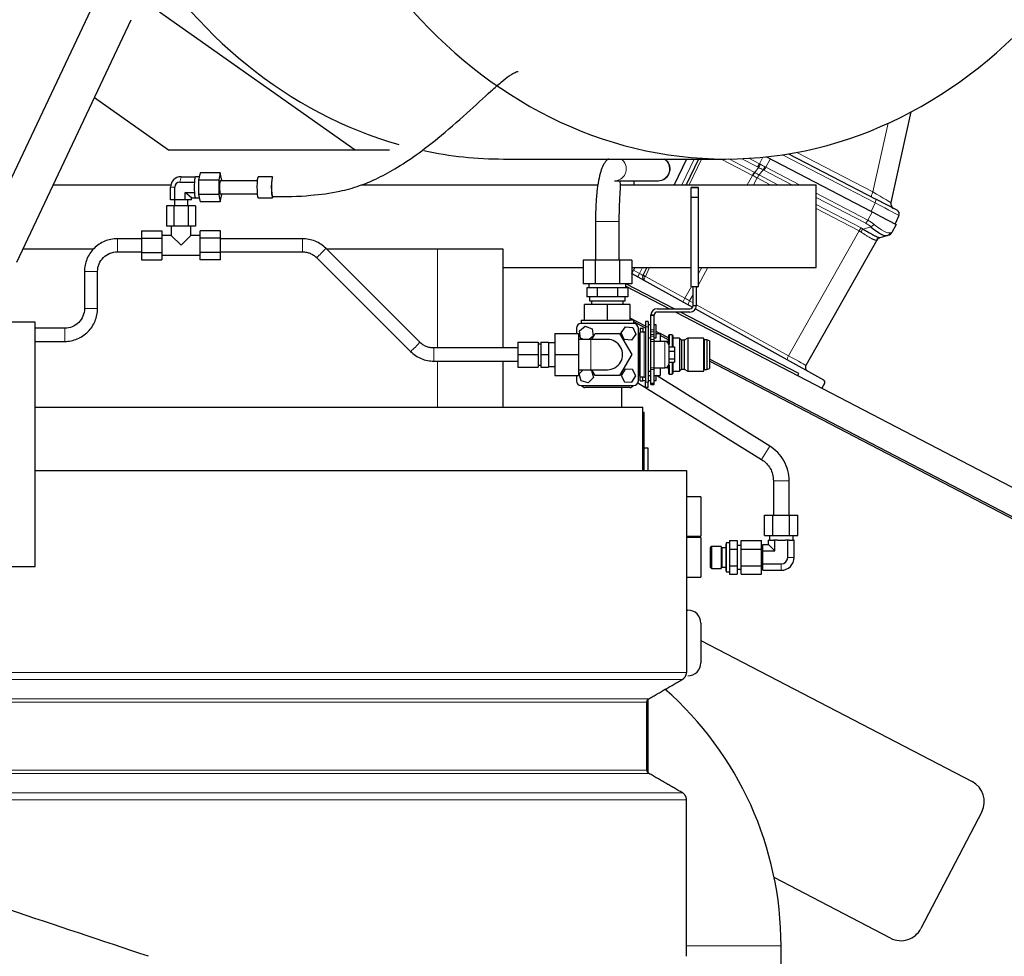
# Model space of a CAD drawing. Header units: inches. Extents: x 0 to 23760, y -13 to 16800.
# Tile 133 of 207: x 12467 to 13214, y 6970 to 7681. Entities that reach past the tile are written whole.
import ezdxf

# ---------------------------------------------------------------- set-up
doc = ezdxf.new("R2010")
doc.units = ezdxf.units.IN
doc.layers.add('254', color=7, linetype='Continuous', true_color=0xffffff)
doc.styles.add('latin_extended', font='simplex.shx')
doc.dimstyles.get("Standard").update_dxf_attribs({"dimtxt": 0.18, "dimasz": 0.18, "dimexe": 0.18, "dimexo": 0.0625, "dimgap": 0.09, "dimtad": 0, "dimtih": 1, "dimtoh": 1, "dimdec": 4, "dimzin": 0, "dimdsep": 46, "dimtxsty": 'Standard', "dimcen": 0.09, "dimadec": 0, "dimazin": 0, "dimtfac": 1, "dimtdec": 4, "dimtofl": 0, "dimtmove": 0, "dimatfit": 3, "dimfxl": 1, "dimtolj": 1, "dimtzin": 0, "dimarcsym": 0})

# ---------------------------------------------------------------- blocks, each defined once
blk = doc.blocks.new('_U4')
at = {"layer": '254', "color": 3, "linetype": 'Continuous', "lineweight": 13, "transparency": 16777216}
for p, q in [((12485.76, 8556.13), (13798.13, 8556.13)), ((13758.13, 8416.13), (13758.13, 6180.12)), ((11944.93, 6040.12), (13798.13, 6040.12))]:
    blk.add_line(p, q, dxfattribs=at)
at = {"layer": '254', "color": 3, "transparency": 16777216}
for points in [[(13781.46, 8416.13), (13734.79, 8416.13), (13758.13, 8556.13)], [(13734.79, 6180.12), (13781.46, 6180.12), (13758.13, 6040.12)]]:
    blk.add_solid(points, dxfattribs=at)
at = {"layer": 'Defpoints', "color": 0, "transparency": 16777216}
for p in [(12445.76, 8556.13), (11904.93, 6040.12), (13758.13, 6040.12)]:
    blk.add_point(p, dxfattribs=at)
at = {"layer": '254', "color": 2, "lineweight": 13, "transparency": 16777216, "insert": (13548.13, 7068.12), "char_height": 140, "attachment_point": 1, "rotation": 90, "style": 'latin_extended'}
blk.add_mtext('\\A1;2516', dxfattribs=at)

msp = doc.modelspace()

# ---------------------------------------------------------------- linework, layer by layer
at = {"layer": '254', "color": 2, "linetype": 'Continuous', "lineweight": 25}
for p, q in [((12458.425, 7556.794), (12544.783, 7739.394)), ((12572.939, 7687.256), (12721.384, 7582.63)), ((12464.491, 7497.388), (12551.522, 7681.411)), ((12523.551, 7622.268), (12579.791, 7582.63)), ((13143.361, 7611.347), (13128.107, 7542.542)), ((12579.791, 7582.63), (12721.384, 7582.63)), ((12721.384, 7582.63), (12747.537, 7582.63)), ((13050.512, 7579.593), (13116.785, 7545.094)), ((12834.068, 7575.618), (13002.699, 7575.618)), ((12973.033, 7575.618), (12963.736, 7556.125)), ((12982.144, 7575.618), (12972.847, 7556.126)), ((13113.143, 7535.716), (13033.971, 7576.93)), ((12603.695, 7565.087), (12602.538, 7559.602)), ((12619.08, 7565.087), (12603.695, 7565.087)), ((12619.08, 7565.087), (12617.922, 7559.602)), ((12620.238, 7559.602), (12619.08, 7565.087)), ((12588.45, 7558.159), (12599.368, 7558.159)), ((12589.304, 7562.2), (12600.222, 7562.2)), ((12599.368, 7558.159), (12599.386, 7558.243)), ((12599.368, 7557.99), (12599.368, 7558.159)), ((12600.204, 7562.116), (12600.222, 7562.2)), ((12600.222, 7562.2), (12600.239, 7562.116)), ((12603.069, 7562.117), (12600.222, 7562.117)), ((12602.538, 7559.602), (12602.538, 7548.632)), ((12617.922, 7559.602), (12602.538, 7559.602)), ((12617.922, 7559.602), (12617.922, 7548.632)), ((12647.102, 7559.117), (12619.08, 7559.117)), ((12619.08, 7559.117), (12619.08, 7559.117)), ((12620.238, 7559.117), (12620.238, 7559.602)), ((12658.782, 7562.117), (12647.864, 7562.117)), ((12647.864, 7562.117), (12647.864, 7562.117)), ((12658.782, 7562.117), (12658.782, 7562.117)), ((12918.408, 7559.118), (12951.191, 7559.118)), ((12933.11, 7559.124), (12933.11, 7556.133)), ((12492.277, 7556.127), (12581.539, 7556.127)), ((12581.281, 7544.617), (12581.281, 7554.117)), ((12584.439, 7544.617), (12584.439, 7554.117)), ((12597.326, 7546.034), (12592.462, 7550.076)), ((12592.462, 7544.617), (12592.462, 7550.076)), ((12592.462, 7550.076), (12599.368, 7550.076)), ((12599.368, 7550.076), (12599.368, 7550.244)), ((12599.386, 7549.992), (12599.368, 7550.076)), ((12726.598, 7556.127), (12905.753, 7556.127)), ((12922.808, 7556.127), (13071.387, 7556.127)), ((12982.059, 7553.895), (12976.559, 7553.895)), ((12976.559, 7553.895), (12976.559, 7553.89)), ((12976.559, 7546.609), (12976.559, 7553.892)), ((12976.559, 7553.89), (12982.059, 7553.89)), ((12982.059, 7553.895), (12982.059, 7553.89)), ((12982.059, 7546.609), (12982.059, 7553.892)), ((13071.387, 7493.127), (13071.387, 7556.127)), ((12584.439, 7544.617), (12581.281, 7544.617)), ((12584.304, 7544.617), (12584.304, 7540.117)), ((12592.462, 7544.617), (12584.439, 7544.617)), ((12597.326, 7544.617), (12592.462, 7544.617)), ((12594.304, 7540.117), (12594.304, 7544.617)), ((12597.326, 7544.617), (12597.326, 7546.034)), ((12597.326, 7546.034), (12600.222, 7546.034)), ((12600.222, 7546.034), (12600.204, 7546.119)), ((12600.239, 7546.119), (12600.222, 7546.034)), ((12600.222, 7546.117), (12603.069, 7546.117)), ((12602.538, 7548.632), (12603.695, 7543.148)), ((12617.922, 7548.632), (12602.538, 7548.632)), ((12619.08, 7543.148), (12603.695, 7543.148)), ((12617.922, 7548.632), (12619.08, 7543.148)), ((12619.031, 7549.134), (12619.08, 7549.117)), ((12619.08, 7549.117), (12647.102, 7549.117)), ((12619.08, 7543.148), (12620.238, 7548.632)), ((12620.238, 7548.632), (12620.238, 7549.117)), ((12647.785, 7546.143), (12647.864, 7546.117)), ((12647.864, 7546.117), (12658.782, 7546.117)), ((12658.703, 7546.143), (12658.782, 7546.117)), ((12976.559, 7546.609), (12982.059, 7546.609)), ((12976.559, 7478.89), (12976.559, 7546.609)), ((12982.059, 7478.89), (12982.059, 7546.609)), ((13132.901, 7536.704), (13116.785, 7545.094)), ((12583.819, 7540.117), (12578.334, 7540.117)), ((12578.334, 7540.117), (12578.334, 7524.617)), ((12594.788, 7540.117), (12583.819, 7540.117)), ((12583.819, 7540.117), (12583.819, 7524.617)), ((12600.273, 7540.117), (12594.788, 7540.117)), ((12594.788, 7540.117), (12594.788, 7524.617)), ((12600.273, 7540.117), (12600.273, 7524.617)), ((13119.445, 7532.435), (13113.143, 7535.716)), ((12903.929, 7528.118), (12903.929, 7498.925)), ((12921.929, 7498.925), (12921.929, 7528.118)), ((13119.445, 7532.435), (13132.198, 7525.796)), ((13134.246, 7532.799), (13131.274, 7526.277)), ((12559.304, 7521.087), (12559.304, 7515.602)), ((12559.304, 7521.087), (12574.804, 7521.087)), ((12574.804, 7521.087), (12574.804, 7515.602)), ((12583.819, 7524.617), (12578.334, 7524.617)), ((12581.804, 7524.617), (12581.804, 7517.617)), ((12594.788, 7524.617), (12583.819, 7524.617)), ((12600.273, 7524.617), (12594.788, 7524.617)), ((12596.804, 7517.617), (12596.804, 7524.617)), ((12603.804, 7515.602), (12603.804, 7521.087)), ((12619.304, 7521.087), (12603.804, 7521.087)), ((12619.304, 7515.602), (12619.304, 7521.087)), ((13132.198, 7525.796), (13128.752, 7519.705)), ((12559.304, 7515.602), (12559.304, 7504.632)), ((12559.304, 7515.602), (12574.804, 7515.602)), ((12581.804, 7517.617), (12574.804, 7517.617)), ((12574.804, 7515.602), (12574.804, 7504.632)), ((12581.804, 7517.617), (12589.304, 7510.117)), ((12589.304, 7510.117), (12596.804, 7517.617)), ((12603.804, 7517.617), (12596.804, 7517.617)), ((12603.804, 7504.632), (12603.804, 7515.602)), ((12619.304, 7515.602), (12603.804, 7515.602)), ((12619.304, 7504.632), (12619.304, 7515.602)), ((12681.458, 7515.117), (12619.304, 7515.117)), ((13117.505, 7514.031), (13063.657, 7418.856)), ((13125.636, 7517.611), (13119.744, 7515.866)), ((13126.407, 7517.839), (13125.636, 7517.611)), ((12522.818, 7507.127), (12469.076, 7507.127)), ((12559.304, 7504.632), (12559.304, 7499.148)), ((12559.304, 7504.632), (12574.804, 7504.632)), ((12574.804, 7504.632), (12574.804, 7499.148)), ((12603.804, 7499.148), (12603.804, 7504.632)), ((12619.304, 7504.632), (12603.804, 7504.632)), ((12619.304, 7505.117), (12681.458, 7505.117)), ((12619.304, 7499.148), (12619.304, 7504.632)), ((12770.54, 7436.505), (12699.133, 7507.806)), ((12783.84, 7507.127), (12699.808, 7507.127)), ((12833.778, 7507.127), (12783.84, 7507.127)), ((12833.778, 7432.119), (12833.778, 7507.127)), ((12559.304, 7499.148), (12574.804, 7499.148)), ((12574.804, 7502.617), (12603.804, 7502.617)), ((12619.304, 7499.148), (12603.804, 7499.148)), ((12692.067, 7500.73), (12763.474, 7429.429)), ((12903.692, 7498.925), (12894.454, 7498.925)), ((12894.454, 7498.925), (12894.454, 7480.925)), ((12922.167, 7498.925), (12903.692, 7498.925)), ((12903.692, 7498.925), (12903.692, 7480.925)), ((12931.405, 7498.925), (12922.167, 7498.925)), ((12922.167, 7498.925), (12922.167, 7480.925)), ((12931.405, 7498.925), (12931.405, 7480.925)), ((12515.929, 7490.118), (12515.929, 7462.118)), ((12525.929, 7462.118), (12525.929, 7490.118)), ((12833.778, 7493.127), (12894.457, 7493.127)), ((12931.406, 7493.127), (12976.559, 7493.127)), ((12931.542, 7488.629), (12932.792, 7491.25)), ((12933.687, 7493.127), (12932.792, 7491.25)), ((12942.798, 7493.127), (12939.962, 7487.182)), ((12982.057, 7493.127), (13071.387, 7493.127)), ((12931.405, 7488.341), (12931.542, 7488.629)), ((12931.542, 7488.629), (12977.66, 7463.065)), ((12903.692, 7480.925), (12894.454, 7480.925)), ((12899.384, 7477.925), (12897.341, 7477.925)), ((12897.341, 7477.925), (12897.341, 7470.925)), ((12898.929, 7480.925), (12898.929, 7477.925)), ((12903.092, 7477.925), (12899.384, 7477.925)), ((12905.135, 7477.925), (12903.092, 7477.925)), ((12922.167, 7480.925), (12903.692, 7480.925)), ((12909.221, 7477.925), (12905.135, 7477.925)), ((12905.135, 7477.925), (12905.135, 7470.925)), ((12916.638, 7477.925), (12909.221, 7477.925)), ((12920.724, 7477.925), (12916.638, 7477.925)), ((12922.767, 7477.925), (12920.724, 7477.925)), ((12920.724, 7477.925), (12920.724, 7470.925)), ((12931.405, 7480.925), (12922.167, 7480.925)), ((12926.475, 7477.925), (12922.767, 7477.925)), ((12928.518, 7477.925), (12926.475, 7477.925)), ((12926.929, 7477.925), (12926.929, 7480.925)), ((12926.932, 7479.121), (12959.973, 7461.921)), ((12963.553, 7461.924), (12927.05, 7480.926)), ((12927.705, 7480.585), (12927.867, 7480.925)), ((12928.518, 7477.925), (12928.518, 7470.925)), ((12976.559, 7478.89), (12982.059, 7478.89)), ((12978.059, 7464.42), (12978.059, 7478.89)), ((12980.559, 7464.42), (12980.559, 7478.89)), ((12901.238, 7470.925), (12897.341, 7470.925)), ((12899.429, 7470.925), (12899.429, 7467.925)), ((12899.429, 7467.925), (12912.929, 7467.925)), ((12900.929, 7467.925), (12900.929, 7465.125)), ((12905.135, 7470.925), (12901.238, 7470.925)), ((12912.929, 7470.925), (12905.135, 7470.925)), ((12920.724, 7470.925), (12912.929, 7470.925)), ((12912.929, 7467.925), (12926.429, 7467.925)), ((12924.621, 7470.925), (12920.724, 7470.925)), ((12928.518, 7470.925), (12924.621, 7470.925)), ((12924.929, 7465.125), (12924.929, 7467.925)), ((12926.429, 7467.925), (12926.429, 7470.925)), ((12912.929, 7465.125), (12895.609, 7465.125)), ((12895.609, 7453.125), (12895.609, 7465.125)), ((12930.25, 7465.125), (12912.929, 7465.125)), ((12912.929, 7453.125), (12912.929, 7465.125)), ((12930.25, 7453.125), (12930.25, 7465.125)), ((12950.929, 7461.921), (12975.559, 7461.921)), ((12979.849, 7461.852), (13077.01, 7407.994)), ((12892.929, 7453.125), (12892.929, 7450.625)), ((12892.929, 7453.125), (12895.609, 7453.125)), ((12895.609, 7453.125), (12912.929, 7453.125)), ((12912.929, 7453.125), (12930.25, 7453.125)), ((12941.936, 7448.763), (12930.25, 7454.846)), ((12932.929, 7453.125), (12930.25, 7453.125)), ((12930.679, 7453.125), (12930.256, 7453.345)), ((12932.929, 7450.625), (12932.929, 7453.125)), ((12945.929, 7445.958), (12945.929, 7456.921)), ((12945.929, 7456.921), (12948.429, 7456.921)), ((12945.936, 7457.178), (12948.443, 7457.178)), ((12948.429, 7445.958), (12948.429, 7456.921)), ((12975.559, 7459.421), (12950.929, 7459.421)), ((12964.774, 7459.421), (13243.757, 7314.192)), ((13058.234, 7412.636), (12968.357, 7459.423)), ((12478.425, 7451.618), (12046.925, 7451.618)), ((12478.425, 7266.118), (12478.425, 7451.618)), ((12500.929, 7447.118), (12478.425, 7447.118)), ((12889.429, 7447.125), (12889.429, 7443.118)), ((12891.673, 7445.09), (12896.003, 7448.66)), ((12892.6, 7439.555), (12891.673, 7445.09)), ((12932.929, 7450.625), (12892.929, 7450.625)), ((12896.003, 7448.66), (12901.259, 7446.695)), ((12901.259, 7446.695), (12902.186, 7441.16)), ((12923.349, 7443.716), (12926.651, 7448.254)), ((12926.651, 7448.254), (12932.232, 7447.662)), ((12932.232, 7447.662), (12934.51, 7442.533)), ((12941.93, 7447.268), (12932.931, 7451.952)), ((12936.429, 7407.125), (12936.429, 7447.125)), ((12937.929, 7447.125), (12939.929, 7447.125)), ((12937.929, 7447.125), (12937.929, 7444.125)), ((12939.929, 7447.125), (12939.929, 7444.125)), ((12941.929, 7452.125), (12941.929, 7448.125)), ((12943.929, 7452.125), (12941.929, 7452.125)), ((12941.929, 7448.125), (12941.929, 7406.125)), ((12943.929, 7452.125), (12943.929, 7448.125)), ((12945.93, 7449.825), (12943.929, 7449.825)), ((12943.929, 7448.125), (12943.929, 7406.125)), ((12945.929, 7444.479), (12945.929, 7445.958)), ((12949.929, 7449.825), (12948.429, 7449.825)), ((12948.429, 7444.479), (12948.429, 7445.958)), ((12949.929, 7444.825), (12949.929, 7449.825)), ((12949.929, 7439.825), (12949.929, 7444.825)), ((12872.93, 7443.118), (12872.93, 7427.118)), ((12872.93, 7443.118), (12890.93, 7443.118)), ((12890.93, 7443.118), (12890.93, 7427.118)), ((12900.43, 7438.618), (12890.93, 7438.618)), ((12895.106, 7438.618), (12892.6, 7439.555)), ((12902.186, 7441.16), (12899.103, 7438.618)), ((12901.094, 7438.618), (12903.692, 7443.118)), ((12901.094, 7438.618), (12903.692, 7443.118)), ((12903.692, 7443.118), (12922.168, 7443.118)), ((12903.692, 7443.118), (12903.692, 7443.118)), ((12922.166, 7443.118), (12931.404, 7427.118)), ((12925.627, 7438.588), (12923.349, 7443.716)), ((12931.208, 7437.996), (12925.627, 7438.588)), ((12934.51, 7442.533), (12931.208, 7437.996)), ((12937.029, 7442.121), (12936.429, 7441.521)), ((12936.43, 7443.125), (12937.93, 7443.125)), ((12937.929, 7442.121), (12937.029, 7442.121)), ((12937.029, 7412.121), (12937.029, 7442.121)), ((12937.929, 7444.125), (12937.929, 7444.121)), ((12940.829, 7444.121), (12937.929, 7444.121)), ((12937.929, 7410.121), (12937.929, 7444.121)), ((12939.929, 7444.125), (12939.929, 7444.121)), ((12943.929, 7439.825), (12945.93, 7439.825)), ((12945.929, 7439.625), (12943.929, 7439.625)), ((12945.929, 7442.461), (12945.929, 7444.479)), ((12945.929, 7441.047), (12945.929, 7442.461)), ((12945.929, 7438.501), (12945.929, 7441.047)), ((12945.929, 7437.094), (12945.929, 7438.501)), ((12948.429, 7442.461), (12948.429, 7444.479)), ((12948.429, 7441.047), (12948.429, 7442.461)), ((12948.429, 7438.501), (12948.429, 7441.047)), ((12948.429, 7439.825), (12949.929, 7439.825)), ((12948.429, 7437.094), (12948.429, 7438.501)), ((12949.929, 7443.125), (12952.929, 7443.125)), ((12952.767, 7443.124), (12949.935, 7444.598)), ((12952.929, 7443.125), (12952.929, 7437.121)), ((12959.237, 7439.756), (12952.93, 7443.04)), ((12959.23, 7438.262), (12952.937, 7441.538)), ((12959.729, 7442.125), (12959.229, 7441.625)), ((12959.229, 7441.625), (12959.229, 7435.721)), ((12962.229, 7442.125), (12959.729, 7442.125)), ((12959.729, 7442.125), (12959.729, 7434.787)), ((12962.729, 7441.625), (12962.229, 7442.125)), ((12962.229, 7442.125), (12962.229, 7432.88)), ((12962.729, 7441.625), (12962.729, 7432.88)), ((12967.729, 7439.625), (12962.929, 7439.625)), ((12969.229, 7438.125), (12967.729, 7439.625)), ((12967.729, 7439.625), (12967.729, 7414.625)), ((12971.229, 7438.125), (12969.229, 7438.125)), ((12969.229, 7438.125), (12969.229, 7416.125)), ((12974.029, 7439.625), (12971.229, 7438.125)), ((12971.229, 7438.125), (12971.229, 7416.125)), ((12985.929, 7439.625), (12974.029, 7439.625)), ((12974.029, 7439.625), (12974.029, 7414.625)), ((12986.429, 7438.425), (12985.929, 7439.625)), ((12985.929, 7439.625), (12985.929, 7414.625)), ((12988.429, 7438.425), (12986.429, 7438.425)), ((12986.429, 7438.425), (12986.429, 7415.825)), ((12990.429, 7437.625), (12988.429, 7438.425)), ((12988.429, 7438.425), (12988.429, 7415.825)), ((12990.429, 7437.625), (12990.429, 7416.625)), ((12478.425, 7437.118), (12500.929, 7437.118)), ((12844.879, 7432.118), (12781.149, 7432.118)), ((12844.879, 7436.618), (12844.879, 7427.118)), ((12844.879, 7436.618), (12860.379, 7436.618)), ((12860.379, 7436.618), (12860.379, 7427.118)), ((12862.304, 7435.118), (12860.379, 7435.118)), ((12862.304, 7436.618), (12862.304, 7427.118)), ((12862.304, 7436.618), (12868.304, 7436.618)), ((12868.304, 7436.618), (12868.304, 7427.118)), ((12872.93, 7436.118), (12868.304, 7436.118)), ((12945.929, 7417.158), (12945.929, 7437.094)), ((12956.429, 7437.121), (12948.429, 7437.121)), ((12948.429, 7417.158), (12948.429, 7437.094)), ((12958.962, 7437.125), (12952.93, 7437.125)), ((12959.929, 7420.621), (12959.929, 7433.621)), ((12959.929, 7432.881), (12963.929, 7432.881)), ((12963.929, 7432.881), (12963.929, 7429.648)), ((12844.879, 7427.118), (12860.379, 7427.118)), ((12844.879, 7427.118), (12844.879, 7417.618)), ((12860.379, 7427.118), (12860.379, 7417.618)), ((12862.304, 7427.118), (12862.304, 7417.618)), ((12862.304, 7427.118), (12868.304, 7427.118)), ((12868.304, 7427.118), (12868.304, 7417.618)), ((12872.93, 7427.118), (12890.93, 7427.118)), ((12872.93, 7427.118), (12872.93, 7411.118)), ((12890.93, 7427.118), (12890.93, 7411.118)), ((12931.405, 7427.118), (12922.168, 7411.118)), ((12959.929, 7429.648), (12963.929, 7429.648)), ((12959.929, 7423.889), (12963.929, 7423.889)), ((12963.929, 7429.648), (12963.929, 7423.889)), ((12963.929, 7423.889), (12963.929, 7421.362)), ((13223.757, 7302.056), (12990.429, 7423.519)), ((12781.149, 7422.118), (12844.879, 7422.118)), ((12833.778, 7387.127), (12833.778, 7422.118)), ((12844.879, 7417.618), (12860.379, 7417.618)), ((12860.379, 7419.118), (12862.304, 7419.118)), ((12862.304, 7417.618), (12868.304, 7417.618)), ((12868.304, 7418.118), (12872.93, 7418.118)), ((12890.93, 7415.618), (12900.43, 7415.618)), ((12891.492, 7412.512), (12894.524, 7415.618)), ((12898.978, 7415.618), (12900.85, 7415.141)), ((12900.85, 7415.141), (12902.367, 7409.738)), ((12903.692, 7411.118), (12901.094, 7415.618)), ((12903.692, 7411.118), (12901.094, 7415.618)), ((12926.308, 7416.087), (12923.322, 7411.336)), ((12931.916, 7415.876), (12926.308, 7416.087)), ((12934.537, 7410.914), (12931.916, 7415.876)), ((12945.929, 7415.752), (12945.929, 7417.158)), ((12945.929, 7405.372), (12945.929, 7415.752)), ((12948.429, 7415.752), (12948.429, 7417.158)), ((12948.429, 7417.121), (12956.429, 7417.121)), ((12948.429, 7405.372), (12948.429, 7415.752)), ((12952.929, 7417.122), (12952.929, 7411.125)), ((12958.962, 7417.125), (12956.585, 7417.125)), ((12959.229, 7418.52), (12959.229, 7412.625)), ((12959.729, 7419.455), (12959.729, 7412.125)), ((12959.929, 7421.362), (12963.929, 7421.362)), ((12962.229, 7421.362), (12962.229, 7412.125)), ((12962.729, 7421.362), (12962.729, 7412.625)), ((12967.729, 7414.625), (12969.229, 7416.125)), ((12969.229, 7416.125), (12971.229, 7416.125)), ((12971.229, 7416.125), (12974.029, 7414.625)), ((12985.929, 7414.625), (12986.429, 7415.825)), ((12986.429, 7415.825), (12988.429, 7415.825)), ((12988.429, 7415.825), (12990.429, 7416.625)), ((13222.647, 7301.136), (12990.422, 7422.024)), ((12872.93, 7411.118), (12890.93, 7411.118)), ((12889.429, 7411.119), (12889.429, 7407.125)), ((12893.009, 7407.109), (12891.492, 7412.512)), ((12902.367, 7409.738), (12898.447, 7405.722)), ((12922.168, 7411.118), (12903.692, 7411.118)), ((12922.167, 7411.118), (12903.692, 7411.118)), ((12923.322, 7411.336), (12925.943, 7406.374)), ((12931.551, 7406.163), (12934.537, 7410.914)), ((12936.429, 7412.721), (12937.029, 7412.121)), ((12936.43, 7411.125), (12937.93, 7411.125)), ((12937.029, 7412.121), (12937.929, 7412.121)), ((12937.929, 7407.125), (12937.929, 7410.125)), ((12937.929, 7410.121), (12940.829, 7410.121)), ((12939.929, 7407.125), (12939.929, 7410.125)), ((12943.929, 7414.618), (12945.929, 7414.618)), ((12943.929, 7411.125), (12945.929, 7411.125)), ((12948.429, 7411.125), (12952.929, 7411.125)), ((12949.929, 7407.432), (12949.929, 7411.125)), ((13036.268, 7357.691), (12950.112, 7411.125)), ((12959.229, 7412.625), (12959.729, 7412.125)), ((12959.729, 7412.125), (12962.229, 7412.125)), ((12962.229, 7412.125), (12962.729, 7412.625)), ((12962.929, 7414.625), (12967.729, 7414.625)), ((12974.029, 7414.625), (12985.929, 7414.625)), ((13057.47, 7411.167), (13058.234, 7412.636)), ((12892.929, 7403.625), (12932.929, 7403.625)), ((12898.447, 7405.722), (12893.009, 7407.109)), ((12929.929, 7402.125), (12895.929, 7402.125)), ((12923.554, 7402.126), (12923.554, 7387.127)), ((12925.943, 7406.374), (12931.551, 7406.163)), ((12936.12, 7405.682), (13029.944, 7347.493)), ((12937.929, 7407.125), (12939.929, 7407.125)), ((12939.929, 7407.432), (12941.929, 7407.432)), ((12941.929, 7402.125), (12941.929, 7406.125)), ((12943.929, 7402.125), (12941.929, 7402.125)), ((12943.929, 7407.432), (12945.929, 7407.432)), ((12943.929, 7402.125), (12943.929, 7406.125)), ((12945.929, 7404.421), (12945.929, 7405.372)), ((12945.929, 7405.372), (12948.429, 7405.372)), ((12945.929, 7404.421), (12948.429, 7404.421)), ((12948.429, 7407.432), (12949.929, 7407.432)), ((12948.429, 7404.421), (12948.429, 7405.372)), ((13077.781, 7405.26), (13075.742, 7401.655)), ((12478.412, 7387.127), (12939.925, 7387.127)), ((12939.925, 7339.108), (12939.925, 7387.127)), ((12940.934, 7383.118), (12939.912, 7383.118)), ((12940.934, 7368.118), (12940.934, 7383.118)), ((12940.934, 7339.117), (12940.934, 7368.118)), ((12943.934, 7356.118), (12940.934, 7356.118)), ((12943.934, 7339.118), (12943.934, 7356.118)), ((12478.425, 7339.118), (12972.958, 7339.118)), ((12972.958, 7339.118), (12972.958, 7185.714)), ((13038.929, 7331.346), (13038.929, 7305.118)), ((13050.929, 7305.118), (13050.929, 7331.346)), ((12983.934, 7319.118), (12972.958, 7319.118)), ((12983.934, 7319.118), (12983.934, 7304.118)), ((12983.934, 7304.118), (12983.934, 7289.118)), ((13032.228, 7305.118), (13038.579, 7305.118)), ((13032.228, 7289.618), (13032.228, 7305.118)), ((13038.579, 7289.618), (13038.579, 7305.118)), ((13038.579, 7305.118), (13051.28, 7305.118)), ((13051.28, 7305.118), (13057.631, 7305.118)), ((13051.28, 7289.618), (13051.28, 7305.118)), ((13057.631, 7289.618), (13057.631, 7305.118)), ((12972.958, 7289.118), (12983.934, 7289.118)), ((12983.934, 7288.118), (12972.958, 7288.118)), ((12983.934, 7288.118), (12983.934, 7273.118)), ((13032.228, 7289.618), (13038.579, 7289.618)), ((13035.929, 7289.618), (13035.929, 7286.118)), ((13038.579, 7289.618), (13051.28, 7289.618)), ((13051.28, 7289.618), (13057.631, 7289.618)), ((13053.929, 7286.118), (13053.929, 7289.618)), ((12990.929, 7280.489), (12990.929, 7265.747)), ((12999.184, 7281.447), (12991.887, 7281.447)), ((12991.887, 7281.447), (12991.887, 7264.789)), ((12999.184, 7281.447), (12999.184, 7264.789)), ((13002.929, 7280.416), (12999.779, 7280.416)), ((12999.779, 7280.416), (12999.779, 7265.82)), ((13003.084, 7284.117), (13002.929, 7283.017)), ((13002.929, 7283.017), (13002.929, 7263.22)), ((13005.529, 7284.117), (13003.084, 7284.117)), ((13003.084, 7284.117), (13003.084, 7262.12)), ((13005.529, 7285.82), (13011.429, 7285.82)), ((13005.529, 7285.82), (13005.529, 7279.469)), ((13011.429, 7285.82), (13011.429, 7279.469)), ((13014.429, 7282.116), (13011.429, 7282.116)), ((13014.429, 7285.82), (13029.929, 7285.82)), ((13014.429, 7279.469), (13014.429, 7285.82)), ((13029.929, 7279.469), (13029.929, 7285.82)), ((13030.929, 7282.933), (13035.115, 7282.933)), ((13030.929, 7278.026), (13030.929, 7282.933)), ((13036.089, 7286.118), (13035.115, 7286.118)), ((13035.115, 7282.933), (13035.115, 7286.118)), ((13040.022, 7278.026), (13035.115, 7282.933)), ((13036.089, 7286.118), (13039.047, 7286.118)), ((13040.022, 7286.118), (13039.047, 7286.118)), ((13041.971, 7286.118), (13040.022, 7286.118)), ((13040.022, 7278.026), (13040.022, 7286.118)), ((13041.971, 7286.118), (13047.888, 7286.118)), ((13049.837, 7286.118), (13047.888, 7286.118)), ((13050.812, 7286.118), (13049.837, 7286.118)), ((13049.837, 7273.118), (13049.837, 7286.118)), ((13050.812, 7286.118), (13053.77, 7286.118)), ((13054.744, 7286.118), (13053.77, 7286.118)), ((13054.744, 7273.118), (13054.744, 7286.118)), ((12983.934, 7273.118), (12983.934, 7258.118)), ((13005.529, 7279.469), (13011.429, 7279.469)), ((13005.529, 7279.469), (13005.529, 7266.767)), ((13011.429, 7279.469), (13011.429, 7266.767)), ((13014.429, 7266.767), (13014.429, 7279.469)), ((13014.429, 7279.469), (13029.929, 7279.469)), ((13029.929, 7266.767), (13029.929, 7279.469)), ((13030.929, 7279.116), (13029.929, 7279.116)), ((13030.929, 7268.211), (13030.929, 7278.026)), ((13030.929, 7278.026), (13040.022, 7278.026)), ((12074.324, 7266.118), (12478.425, 7266.118)), ((12999.779, 7265.82), (13002.929, 7265.82)), ((13005.529, 7266.767), (13011.429, 7266.767)), ((13005.529, 7266.767), (13005.529, 7260.416)), ((13011.429, 7266.767), (13011.429, 7260.416)), ((13014.429, 7260.416), (13014.429, 7266.767)), ((13014.429, 7266.767), (13029.929, 7266.767)), ((13029.929, 7267.121), (13030.929, 7267.121)), ((13029.929, 7260.416), (13029.929, 7266.767)), ((13030.929, 7268.211), (13044.929, 7268.211)), ((13030.929, 7263.303), (13030.929, 7268.211)), ((12972.958, 7258.118), (12983.934, 7258.118)), ((12991.887, 7264.789), (12999.184, 7264.789)), ((13002.929, 7263.22), (13003.084, 7262.12)), ((13003.084, 7262.12), (13005.529, 7262.12)), ((13005.529, 7260.416), (13011.429, 7260.416)), ((13011.429, 7264.12), (13014.429, 7264.12)), ((13014.429, 7260.416), (13029.929, 7260.416)), ((13030.929, 7263.303), (13044.929, 7263.303)), ((12972.958, 7233.118), (12973.934, 7233.118)), ((12983.934, 7223.118), (12983.934, 7193.118)), ((12983.935, 7210.035), (13189.845, 7102.845)), ((12942.958, 7111.662), (12942.958, 7163.198)), ((12943.934, 7109.621), (12943.934, 7165.297)), ((13197.075, 7079.916), (13150.9, 6991.215)), ((13127.971, 6983.985), (13039.542, 7030.018)), ((13044.779, 6899.369), (13044.779, 6978.118))]:
    msp.add_line(p, q, dxfattribs=at)
at = {"layer": '254', "color": 110, "linetype": 'Continuous', "lineweight": 13}
for p, q in [((13114.461, 7550.577), (13126.041, 7602.809)), ((13056.629, 7580.682), (13114.461, 7550.577)), ((12969.523, 7556.126), (12978.819, 7575.617)), ((12984.285, 7575.618), (12974.988, 7556.126)), ((13023.053, 7563.204), (12999.205, 7575.618)), ((13005.109, 7575.628), (13024.354, 7565.61)), ((13026.983, 7569.596), (13014.917, 7575.877)), ((13020.311, 7576.156), (13028.285, 7572.005)), ((13028.285, 7572.005), (13030.915, 7576.999)), ((13036.499, 7575.614), (13033.24, 7569.426)), ((13034.179, 7577.337), (13033.971, 7576.93)), ((13116.115, 7542.237), (13045.793, 7578.844)), ((13024.828, 7565.356), (13027.629, 7569.247)), ((13031.073, 7567.454), (13028.241, 7563.52)), ((13052.857, 7556.127), (13031.714, 7567.133)), ((13033.24, 7569.426), (13058.787, 7556.127)), ((12588.45, 7558.159), (12589.304, 7562.2)), ((13019.163, 7556.126), (13023.053, 7563.204)), ((13026.703, 7561.254), (13023.884, 7556.125)), ((13036.552, 7556.127), (13026.724, 7561.243)), ((13028.241, 7563.52), (13042.445, 7556.126)), ((12584.439, 7554.117), (12581.281, 7554.117)), ((13071.388, 7549.567), (13110.608, 7529.15)), ((13109.082, 7526.858), (13071.387, 7546.481)), ((13113.143, 7535.716), (13116.115, 7542.237)), ((13071.386, 7541.06), (13105.564, 7523.269)), ((13104.046, 7520.992), (13071.386, 7537.994)), ((13110.608, 7529.15), (13114.054, 7535.241)), ((12921.929, 7528.118), (12903.93, 7528.118)), ((13050.45, 7426.26), (13104.046, 7520.992)), ((13107.065, 7522.411), (13113.024, 7524.176)), ((12540.93, 7515.118), (12540.93, 7505.118)), ((12681.458, 7515.117), (12681.458, 7510.117)), ((12681.458, 7510.117), (12681.458, 7505.117)), ((12783.84, 7432.119), (12783.84, 7507.127)), ((12692.067, 7500.73), (12692.067, 7500.73)), ((12525.929, 7490.118), (12515.929, 7490.118)), ((12932.792, 7491.25), (12937.369, 7488.713)), ((12937.369, 7488.713), (12939.474, 7493.128)), ((12944.939, 7493.127), (12941.779, 7486.503)), ((12989.256, 7493.128), (12982.06, 7480.036)), ((12982.06, 7488.626), (12984.534, 7493.127)), ((12941.779, 7486.503), (12971.759, 7469.885)), ((12971.759, 7469.885), (12976.709, 7478.892)), ((12981.431, 7478.892), (12980.56, 7477.307)), ((12978.059, 7472.758), (12975.375, 7467.874)), ((12975.375, 7467.874), (12978.06, 7466.386)), ((12525.929, 7462.118), (12515.929, 7462.118)), ((12980.56, 7465), (13050.45, 7426.26)), ((12500.929, 7447.118), (12500.929, 7442.118)), ((12943.929, 7448.125), (12941.929, 7448.125)), ((12945.929, 7445.958), (12948.429, 7445.958)), ((12500.929, 7442.118), (12500.929, 7437.118)), ((12900.43, 7438.618), (12900.43, 7415.618)), ((12937.929, 7444.125), (12939.929, 7444.125)), ((12940.829, 7410.121), (12940.829, 7444.121)), ((12945.929, 7444.479), (12948.429, 7444.479)), ((12945.929, 7442.461), (12948.429, 7442.461)), ((12945.929, 7441.047), (12948.429, 7441.047)), ((12945.929, 7438.501), (12948.429, 7438.501)), ((12962.929, 7439.625), (12962.929, 7432.881)), ((12781.149, 7432.118), (12781.149, 7427.118)), ((12945.929, 7437.094), (12948.429, 7437.094)), ((12956.429, 7417.121), (12956.429, 7437.121)), ((12781.149, 7427.118), (12781.149, 7422.118)), ((12783.84, 7387.127), (12783.84, 7422.118)), ((12945.929, 7417.158), (12948.429, 7417.158)), ((12945.929, 7415.752), (12948.429, 7415.752)), ((12962.929, 7421.362), (12962.929, 7414.625)), ((12943.929, 7406.125), (12941.929, 7406.125)), ((12940.934, 7368.118), (12939.912, 7368.118)), ((13029.944, 7347.493), (13036.268, 7357.691)), ((13049.837, 7273.118), (13054.744, 7273.118)), ((13044.929, 7268.211), (13044.929, 7263.303)), ((12969.958, 7180.518), (12452.442, 7180.518)), ((12942.958, 7163.198), (12445.207, 7163.198)), ((12944.458, 7165.796), (12445.609, 7165.796)), ((12942.958, 7111.662), (12445.207, 7111.662)), ((12944.459, 7109.064), (12445.609, 7109.064)), ((12969.958, 7094.341), (12452.442, 7094.341)), ((12972.958, 7089.145), (12453.246, 7089.145)), ((12974.929, 6978.118), (12972.927, 6978.118)), ((13044.779, 6978.118), (12974.929, 6978.118))]:
    msp.add_line(p, q, dxfattribs=at)
at = {"layer": '254', "color": 2, "linetype": 'Continuous', "lineweight": 25}
for centre, radius, start, end in [((13132.013, 7541.676, 0), 4, 167.5, 242.5), ((13131.516, 7534.043), 3, 335.5, 62.5), ((13125.271, 7521.675), 4, 286.5, 330.5), ((13120.986, 7512.062, 0), 4, 106.5, 150.5), ((12942.67, 7485.89, 0), 3, 154.5, 241), ((12950.929, 7456.921), 5, 90, 177.054675), ((12975.559, 7464.421), 2.5, 270, 0), ((12975.559, 7464.421), 5, 270, 0), ((12950.929, 7456.921), 5, 177.054675, 180), ((12950.929, 7456.921), 2.5, 174.101531, 180), ((12950.929, 7456.921), 2.5, 90, 174.101531), ((12892.929, 7447.125), 3.5, 90, 180), ((12932.929, 7447.125), 3.5, 0, 90), ((12912.93, 7427.118), 11.5, 269.971875, 89.9775), ((12957.229, 7438.125), 2, 306.094219, 0), ((12962.929, 7439.825), 0.2, 180, 270), ((12956.429, 7433.621), 3.5, 0, 90), ((12956.429, 7420.621), 3.5, 270, 0), ((12957.229, 7416.125), 2, 0, 53.734219), ((13066.268, 7417.379), 3, 150.5, 241), ((12962.929, 7414.425), 0.2, 90, 180), ((13076.041, 7406.245), 2, 330.5, 61), ((12892.929, 7407.125), 3.5, 180, 270), ((12895.929, 7405.125), 3, 210.000938, 270), ((12929.929, 7405.125), 3, 270, 329.999062), ((12932.929, 7407.125), 3.5, 270, 0), ((13044.929, 7273.118), 9.815, 270, 0), ((13044.929, 7273.118), 4.907, 270, 0), ((12973.934, 7223.118), 10, 0, 90), ((12973.934, 7193.118), 10, 270, 0), ((12784.929, 6978.118), 259.85, 0, 48.645), ((13181.995, 7087.766), 17, 332.5, 62.5), ((13135.821, 6999.065), 17, 242.5, 332.5)]:
    msp.add_arc(centre, radius, start, end, dxfattribs=at)
for centre, major_axis, ratio, start_param, end_param in [((12834.068, 8006.118), (0, -430.5), 0.819152, 3.2347167, 6.0562649), ((13002.699, 8006.118), (0, -430.5), 0.819152, 3.2347167, 9.3316539), ((12834.068, 8006.118), (0, -430.5), 0.819152, 6.1105658, 6.2831853), ((12589.304, 7554.117), (0, -8.083), 0.9925462, 3.1415927, 4.712389), ((12588.45, 7554.117), (0, 4.041), 0.9925462, 0, 1.5707963), ((12600.222, 7554.117), (0, -8), 0.1218693, 4.2070285, 5.2177495), ((12600.222, 7554.117), (0, -8), 0.1218693, 4.1705519, 4.2070285), ((12600.222, 7554.117), (0, -8), 0.1218693, 3.1598309, 4.1705519), ((12600.222, 7554.117), (0, -8), 0.1218693, 3.1233544, 3.1598309), ((12619.08, 7554.117), (0, 5), 0.1218693, 0, 3.0610722), ((12647.864, 7554.117), (0, 8), 0.1218693, 0, 3.0610722), ((12658.782, 7554.117), (0, 8), 0.1218693, 0, 3.0610722), ((12918.408, 7568.118), (0, 9), 0.9905777, 3.1415927, 3.1934289), ((12600.222, 7554.117), (0, -8), 0.1218693, 5.2177495, 5.254226), ((12600.222, 7554.117), (0, -8), 0.1218693, 5.254226, 6.264947), ((12600.222, 7554.117), (0, -8), 0.1218693, 6.264947, 6.3014236), ((13109.829, 7541.088), (-16.664, 23.061), 0.3072628, 2.1502579, 3.0340948), ((13120.88, 7512.03), (1.136, -3.835), 0.9934032, 3.1415927, 3.910304)]:
    msp.add_ellipse(centre, major_axis=major_axis, ratio=ratio, start_param=start_param, end_param=end_param, dxfattribs=at)
at = {"layer": '254', "color": 110, "linetype": 'Continuous', "lineweight": 13}
for centre, major_axis, ratio, start_param, end_param in [((12918.408, 7568.118), (0, 9), 0.9905777, 3.1934289, 5.6974746), ((12951.191, 7568.118), (0, 9), 0.9905777, 3.1415927, 5.6974746), ((13028.225, 7572.193, 0), (1.847, 3.548), 0.0348995, 3.9095375, 4.6774824), ((13016.79, 7552.216), (-25.255, 9.703), 0.8427876, 4.5457316, 4.5777119), ((13023.111, 7563.013), (-1.847, -3.548), 0.0348995, 3.9095375, 4.6767843), ((13023.586, 7562.759), (-1.926, -3.506), 0.058133, 3.9105847, 4.6776128), ((13012.022, 7544.953), (23.608, 7.311), 0.9433493, 0.7388974, 0.7613507), ((13015.548, 7549.619), (22.389, 6.999), 0.960838, 0.7359065, 0.7678868), ((13028.871, 7571.844), (1.96, 3.487), 0.0679389, 3.9111856, 4.6795426), ((13032.213, 7581.492), (-22.885, 14.404), 0.4758532, 1.6687068, 1.8140579), ((13032.213, 7581.492), (-23.178, 13.919), 0.3756022, 1.6588614, 1.8042124), ((13031.805, 7570.316), (1.73, 3.607), 0.2095523, 3.902155, 4.670512), ((13016.058, 7549.353), (24.524, 7.667), 0.7774597, 0.6632082, 0.6951883), ((13032.446, 7569.996, 0), (1.847, 3.548), 0.2419219, 3.9095375, 4.6774824), ((13016.79, 7552.216), (28.476, 0.169), 0.738431, 0.9505581, 0.9825382), ((13010.78, 7542.356), (14.681, 19.331), 0.8196686, 0.1204999, 0.1429534), ((13027.488, 7560.668), (-1.851, -3.546), 0.2419645, 3.9097584, 4.673399), ((13027.509, 7560.657), (-1.847, -3.548), 0.2419219, 3.9095375, 4.6731191), ((13115.415, 7550.316, 0), (1.847, 3.548), 0.2419219, 1.6231562, 3.1415927), ((13109.973, 7553.149), (-18.134, 10.607), 0.00224, 3.1423129, 4.4636253), ((13115.4, 7542.432, 0), (1.385, 2.661), 0.2419219, 4.7647489, 6.2831853), ((13110.198, 7545.14), (-24.047, 12.341), 0.0045296, 3.1418037, 4.4661133), ((13109.815, 7529.721, 0), (1.847, 3.548), 0.2419219, 3.9095375, 4.6774824), ((13093.524, 7512.271), (28.804, 0.399), 0.722843, 0.7050916, 0.9259224), ((13104.832, 7520.406), (-1.847, -3.548), 0.2419219, 3.9095375, 4.6731191), ((13087.777, 7502.104), (21.454, 14.341), 0.7066027, 0.2989552, 0.3739732), ((13106.332, 7519.548), (-2.122, -3.391), 0.3160454, 3.9317134, 4.6962714), ((13088.509, 7504.966), (26.111, 7.967), 0.7536205, 0.5797521, 0.65477), ((13092.792, 7509.408), (25.026, 7.413), 0.753739, 0.4419184, 0.6627493), ((13113.756, 7527.039), (2.644, 3.001), 0.4458674, 3.9942267, 4.7811627), ((13109.829, 7541.088), (-18.953, 21.143), 0.2465223, 2.1198236, 3.0036605), ((13093.524, 7512.271), (35.228, 7.434), 0.0022709, 6.0603513, 6.2811821), ((13087.859, 7502.249), (29.645, 11.783), 0.002496, 6.2800837, 6.3599312), ((13124.5, 7521.446), (-1.136, 3.835), 0.9510037, 3.1415927, 3.9285287), ((12695.6, 7504.268), (-3.533, -3.538), 0.038281, 0, 3.1415927), ((12937.412, 7488.805), (-1.454, -2.624), 0.0020575, 0, 1.5371699), ((12937.412, 7488.805), (-2.55, 1.623), 0.0331858, 1.5748603, 3.1456566), ((12941.767, 7486.321), (1.805, -0.861), 0.0587977, 3.1415927, 4.6729666), ((12941.808, 7486.407), (1.805, -0.861), 0.0368135, 1.6044165, 3.1415927), ((12942.67, 7485.89), (1.454, 2.624), 0.3572125, 1.6318829, 3.1415927), ((12941.793, 7486.376), (1.401, 2.654), 0.0238693, 1.5356305, 1.631396), ((12971.802, 7469.742), (-1.454, -2.624), 0.0358188, 4.67771, 6.2831853), ((12971.085, 7470.14), (-17.487, 9.706), 0.0052231, 4.4674049, 4.6767291), ((12975.964, 7467.435), (-1.454, -2.624), 0.2428118, 4.6794646, 6.2831853), ((12767.007, 7432.967), (-3.533, -3.538), 0.038281, 0, 3.1415927), ((13051.039, 7425.82), (-1.454, -2.624), 0.2428118, 4.6794646, 6.2831853), ((13046.151, 7428.53), (-17.506, 9.674), 0.0047621, 3.1415449, 4.4669268), ((13044.929, 7331.346), (6, 0), 0.000002, 0, 3.1415927)]:
    msp.add_ellipse(centre, major_axis=major_axis, ratio=ratio, start_param=start_param, end_param=end_param, dxfattribs=at)
at = {"layer": '254', "color": 2, "linetype": 'Continuous', "lineweight": 25}
for points, knots in [([(12658.781, 7547.14), (12668.568, 7546.847), (12685.645, 7547.493), (12707.603, 7550.278), (12724.08, 7554.825), (12738.131, 7560.633), (12752.626, 7568.482), (12768.386, 7578.972), (12786.851, 7593.318), (12806.553, 7610.493), (12822.578, 7625.451), (12832.365, 7634.188), (12837.288, 7638.062), (12840.864, 7640.381), (12843.553, 7641.707), (12844.883, 7642.177), (12845.286, 7642.122)], [0, 0, 0, 0, 0.1099194, 0.1933533, 0.2521195, 0.3013198, 0.3621239, 0.434668, 0.5118193, 0.6259855, 0.7386846, 0.7996709, 0.8536707, 0.882602, 0.9271477, 1, 1, 1, 1]), ([(12913.796, 7575.755), (12913.235, 7575.387), (12910.582, 7573.12), (12908.15, 7568.013), (12906.073, 7559.3), (12904.864, 7550.525), (12904.106, 7539.856), (12903.925, 7532.203), (12903.93, 7528.118)], [0, 0, 0, 0, 0.0607836, 0.3183048, 0.4685468, 0.6324022, 0.8098327, 1, 1, 1, 1]), ([(12951.616, 7559.118), (12952.441, 7559.128), (12953.931, 7559.34), (12956.382, 7560.362), (12958.497, 7562.151), (12959.882, 7564.498), (12960.546, 7566.888), (12960.573, 7569.663), (12959.665, 7572.286), (12958.157, 7574.322), (12957.113, 7575.218), (12956.515, 7575.616), (12956.505, 7575.622)], [0, 0, 0, 0, 0.1056495, 0.1986694, 0.3447034, 0.4612229, 0.551472, 0.6677777, 0.8206807, 0.9061294, 0.9984831, 1, 1, 1, 1]), ([(12658.769, 7561.139), (12658.597, 7561.112), (12658.202, 7560.069), (12657.976, 7557.098), (12657.939, 7555.288)], [0, 0, 0, 0, 0.4358251, 1, 1, 1, 1]), ([(12921.929, 7528.118), (12921.938, 7531.282), (12922.016, 7537.106), (12922.361, 7545.032), (12922.727, 7551.165), (12922.921, 7555.448), (12922.803, 7557.831), (12922.488, 7558.586), (12922.304, 7558.809)], [0, 0, 0, 0, 0.2088321, 0.403308, 0.5842677, 0.7512927, 0.9040392, 1, 1, 1, 1]), ([(12657.939, 7555.288), (12657.902, 7553.478), (12658.012, 7549.628), (12658.464, 7547.313), (12658.734, 7547.139), (12658.78, 7547.14)], [0, 0, 0, 0, 0.4526935, 0.9053871, 1, 1, 1, 1]), ([(13107.065, 7522.411), (13107.497, 7522.163), (13107.922, 7521.917), (13108.758, 7521.429), (13109.169, 7521.188), (13109.675, 7520.891), (13109.776, 7520.831), (13109.977, 7520.713), (13110.076, 7520.655), (13110.374, 7520.48), (13110.57, 7520.365), (13111.149, 7520.025), (13111.526, 7519.804), (13112.26, 7519.378), (13112.618, 7519.171), (13113.314, 7518.774), (13113.653, 7518.582), (13114.147, 7518.307), (13114.309, 7518.217), (13114.549, 7518.085), (13114.629, 7518.042), (13114.747, 7517.977), (13114.786, 7517.956), (13114.864, 7517.914), (13115.214, 7517.725), (13115.545, 7517.55), (13116.107, 7517.259), (13116.642, 7516.99), (13117.123, 7516.762), (13117.577, 7516.554), (13117.79, 7516.461), (13118.039, 7516.356), (13118.088, 7516.336), (13118.184, 7516.297), (13118.231, 7516.278), (13118.369, 7516.223), (13118.457, 7516.189), (13118.708, 7516.095), (13118.859, 7516.044), (13119.127, 7515.96), (13119.244, 7515.927), (13119.446, 7515.881), (13119.53, 7515.867), (13119.663, 7515.854), (13119.713, 7515.856), (13119.744, 7515.866)], [0, 0, 0, 0, 0.0625, 0.0625, 0.125, 0.125, 0.140625, 0.140625, 0.15625, 0.15625, 0.1875, 0.1875, 0.25, 0.25, 0.3125, 0.3125, 0.375, 0.375, 0.40625, 0.40625, 0.421875, 0.421875, 0.4296875, 0.4296875, 0.4375, 0.5, 0.5, 0.5625, 0.625, 0.625, 0.6875, 0.6875, 0.703125, 0.703125, 0.71875, 0.71875, 0.75, 0.75, 0.8125, 0.8125, 0.875, 0.875, 0.9375, 0.9375, 1, 1, 1, 1]), ([(12540.93, 7515.118), (12537.519, 7515.054), (12531.218, 7513.8), (12522.794, 7508.254), (12517.248, 7499.83), (12515.993, 7493.529), (12515.929, 7490.118)], [0, 0, 0, 0, 0.2490462, 0.5, 0.7509538, 1, 1, 1, 1]), ([(12699.133, 7507.806), (12697.974, 7508.942), (12695.45, 7510.994), (12691.067, 7513.322), (12686.32, 7514.771), (12683.082, 7515.102), (12681.458, 7515.117)], [0, 0, 0, 0, 0.2454876, 0.5000169, 0.7545363, 1, 1, 1, 1]), ([(12525.929, 7490.118), (12525.936, 7492.2), (12526.652, 7496.003), (12530.028, 7501.019), (12535.044, 7504.396), (12538.847, 7505.111), (12540.93, 7505.118)], [0, 0, 0, 0, 0.2515565, 0.5, 0.7484435, 1, 1, 1, 1]), ([(12681.458, 7505.117), (12682.486, 7505.126), (12684.435, 7504.946), (12687.257, 7504.114), (12689.841, 7502.71), (12691.347, 7501.462), (12692.067, 7500.73)], [0, 0, 0, 0, 0.2575706, 0.5000271, 0.7424676, 1, 1, 1, 1]), ([(12500.929, 7437.118), (12504.341, 7437.182), (12510.641, 7438.436), (12519.065, 7443.982), (12524.611, 7452.406), (12525.866, 7458.707), (12525.929, 7462.118)], [0, 0, 0, 0, 0.2490462, 0.5, 0.7509538, 1, 1, 1, 1]), ([(12515.929, 7462.118), (12515.923, 7460.036), (12515.207, 7456.233), (12511.831, 7451.217), (12506.815, 7447.84), (12503.012, 7447.125), (12500.929, 7447.118)], [0, 0, 0, 0, 0.2515565, 0.5, 0.7484435, 1, 1, 1, 1]), ([(12912.93, 7438.618), (12912.926, 7438.618), (12912.67, 7438.618), (12911.548, 7438.618), (12909.653, 7438.618), (12906.974, 7438.618), (12903.869, 7438.618), (12901.828, 7438.618), (12900.43, 7438.618)], [0, 0, 0, 0, 0.178727, 0.2823649, 0.4843386, 0.6817894, 0.7925929, 1, 1, 1, 1]), ([(12781.149, 7432.118), (12780.121, 7432.109), (12778.172, 7432.29), (12775.35, 7433.121), (12772.766, 7434.525), (12771.26, 7435.774), (12770.54, 7436.505)], [0, 0, 0, 0, 0.2575706, 0.5000271, 0.7424676, 1, 1, 1, 1]), ([(12763.474, 7429.429), (12764.633, 7428.294), (12767.157, 7426.241), (12771.54, 7423.913), (12776.288, 7422.465), (12779.525, 7422.134), (12781.149, 7422.118)], [0, 0, 0, 0, 0.2454876, 0.5000169, 0.7545363, 1, 1, 1, 1]), ([(12900.43, 7415.618), (12901.625, 7415.618), (12903.444, 7415.618), (12906.419, 7415.618), (12909.168, 7415.618), (12911.231, 7415.618), (12912.59, 7415.618), (12912.923, 7415.618), (12912.93, 7415.618)], [0, 0, 0, 0, 0.1787261, 0.2823644, 0.4843388, 0.6817903, 0.7925942, 1, 1, 1, 1]), ([(13050.929, 7331.346), (13050.893, 7333.971), (13050.209, 7339.127), (13047.231, 7346.54), (13042.501, 7352.977), (13038.48, 7356.276), (13036.268, 7357.691)], [0, 0, 0, 0, 0.2457379, 0.5, 0.7542621, 1, 1, 1, 1]), ([(13029.944, 7347.493), (13031.391, 7346.611), (13033.888, 7344.611), (13036.802, 7340.736), (13038.559, 7336.217), (13038.943, 7333.041), (13038.93, 7331.346)], [0, 0, 0, 0, 0.2570173, 0.5, 0.7429827, 1, 1, 1, 1])]:
    msp.add_open_spline(points, degree=3, knots=knots, dxfattribs=at)
at = {"layer": '254', "color": 110, "linetype": 'Continuous', "lineweight": 13}
for points, degree in [([(13024.828, 7565.356), (13025.402, 7565.044), (13026.541, 7564.428), (13027.665, 7563.827), (13028.223, 7563.53)], 3), ([(13026.703, 7561.254), (13026.165, 7561.533), (13025.084, 7562.102), (13023.996, 7562.692), (13023.449, 7562.993)], 3), ([(12453.246, 7185.714), (12972.958, 7185.714)], 1)]:
    msp.add_open_spline(points, degree=degree, dxfattribs=at)
at = {"layer": '254', "color": 2, "linetype": 'Continuous', "lineweight": 25}
for points, degree in [([(12951.19, 7559.118), (12951.603, 7559.118)], 1), ([(12559.303, 7515.118), (12540.93, 7515.118)], 1), ([(12540.93, 7505.118), (12559.303, 7505.118)], 1), ([(12978.059, 7464.42), (12980.559, 7464.42)], 1), ([(12941.929, 7445.221), (12941.807, 7444.202), (12940.829, 7444.121)], 2), ([(12940.829, 7410.121), (12941.849, 7409.999), (12941.929, 7409.021)], 2), ([(12991.887, 7281.447), (12991.408, 7280.968), (12990.929, 7280.489)], 2), ([(12999.779, 7280.416), (12999.482, 7280.932), (12999.184, 7281.447)], 2), ([(12990.929, 7265.747), (12991.408, 7265.268), (12991.887, 7264.789)], 2), ([(12999.184, 7264.789), (12999.482, 7265.305), (12999.779, 7265.82)], 2), ([(12944.458, 7165.796), (12957.208, 7173.157), (12969.958, 7180.518)], 2), ([(12969.958, 7094.341), (12957.209, 7101.702), (12944.459, 7109.064)], 2), ([(12972.958, 6970.205), (12972.958, 7029.675), (12972.958, 7089.145)], 2), ([(12564.497, 6970.204), (12529.142, 6982.021), (12493.787, 6993.838), (12458.431, 7005.655)], 3)]:
    msp.add_open_spline(points, degree=degree, dxfattribs=at)
at = {"layer": '254', "color": 110, "linetype": 'Continuous', "lineweight": 13}
for points, weights in [([(13026.724, 7561.243), (13026.714, 7561.249), (13026.703, 7561.254)], [0.500000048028, 0.499999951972, 0.500000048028]), ([(13028.223, 7563.53), (13028.232, 7563.525), (13028.241, 7563.52)], [0.50000001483, 0.49999998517, 0.50000001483])]:
    msp.add_rational_spline(points, weights, degree=2, dxfattribs=at)
msp.add_open_spline([(13117.415, 7514.003), (13117.359, 7513.982), (13117.286, 7513.969), (13117.11, 7513.96), (13117.007, 7513.964), (13116.772, 7513.99), (13116.64, 7514.013), (13116.349, 7514.077), (13116.189, 7514.119), (13115.928, 7514.198), (13115.837, 7514.228), (13115.696, 7514.275), (13115.648, 7514.292), (13115.551, 7514.327), (13115.501, 7514.345), (13115.251, 7514.438), (13115.039, 7514.523), (13114.594, 7514.714), (13114.126, 7514.926), (13113.614, 7515.18), (13113.081, 7515.457), (13112.803, 7515.606), (13112.478, 7515.786), (13112.441, 7515.806), (13112.368, 7515.846), (13112.332, 7515.867), (13112.221, 7515.929), (13111.999, 7516.055), (13111.772, 7516.185), (13111.314, 7516.453), (13111, 7516.64), (13110.358, 7517.03), (13110.03, 7517.233), (13109.357, 7517.655), (13109.013, 7517.873), (13108.484, 7518.212), (13108.305, 7518.327), (13108.035, 7518.501), (13107.944, 7518.56), (13107.761, 7518.678), (13107.669, 7518.737), (13107.209, 7519.036), (13106.835, 7519.279), (13106.075, 7519.771), (13105.688, 7520.021), (13105.295, 7520.274)], degree=3, knots=[0, 0, 0, 0, 0.0625, 0.0625, 0.125, 0.125, 0.1875, 0.1875, 0.25, 0.25, 0.28125, 0.28125, 0.296875, 0.296875, 0.3125, 0.3125, 0.375, 0.375, 0.4375, 0.5, 0.5, 0.5625, 0.5625, 0.5703125, 0.5703125, 0.578125, 0.578125, 0.59375, 0.625, 0.625, 0.6875, 0.6875, 0.75, 0.75, 0.8125, 0.8125, 0.84375, 0.84375, 0.859375, 0.859375, 0.875, 0.875, 0.9375, 0.9375, 1, 1, 1, 1], dxfattribs=at)
at = {"layer": '254', "color": 2, "linetype": 'Continuous', "lineweight": 25}
for points, weights in [([(12969.958, 7180.518), (12972.958, 7182.25), (12972.958, 7185.714)], [1, 0.866025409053, 1]), ([(12942.958, 7163.198), (12942.958, 7164.93), (12944.458, 7165.796)], [1, 0.866025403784, 1]), ([(12944.459, 7109.064), (12942.959, 7109.93), (12942.958, 7111.662)], [1, 0.866025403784, 1]), ([(12972.958, 7089.145), (12972.958, 7092.609), (12969.958, 7094.341)], [1, 0.866025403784, 1])]:
    msp.add_rational_spline(points, weights, degree=2, dxfattribs=at)

# ---------------------------------------------------------------- dimensions: what is measured, and where the dimension line sits
at = {"layer": '254', "color": 2, "linetype": 'Continuous', "lineweight": 13}
dim = msp.add_linear_dim(base=(13758.128, 6040.118), p1=(12445.757, 8556.127), p2=(11904.929, 6040.118), angle=90, dimstyle='Standard', override={"dimscale": 40, "dimtxt": 3.5, "dimasz": 3.5, "dimexe": 1, "dimexo": 1, "dimgap": 1.75, "dimtad": 1, "dimtih": 0, "dimtoh": 0, "dimdec": 0, "dimlfac": 1, "dimzin": 8, "dimdsep": 46, "dimlunit": 2, "dimtxsty": 'latin_extended', "dimsah": 1, "dimse1": 0, "dimse2": 0, "dimsd1": 0, "dimsd2": 0, "dimclrd": 3, "dimclre": 3, "dimclrt": 2, "dimtol": 0, "dimtm": -0.1, "dimtfac": 0.714286, "dimtdec": 3, "dimtofl": 1, "dimtmove": 0, "dimtzin": 8, "dimlwd": 13, "dimlwe": 13}, dxfattribs=at)
dim.commit()
dim.dimension.update_dxf_attribs({"geometry": '_U4', "text_midpoint": (13758.128, 7298.123), "dimtype": 160})

doc.saveas('drawing.dxf')
